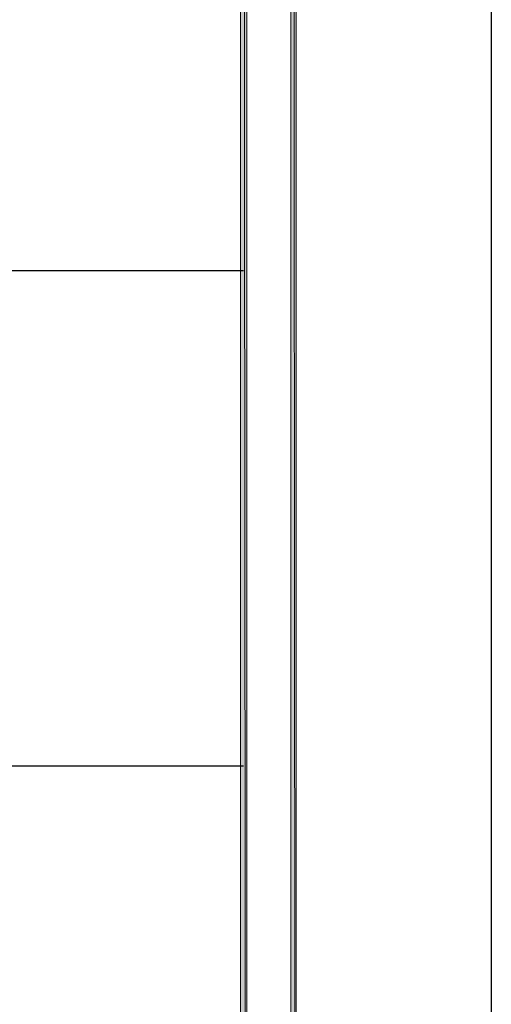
# Model space of a CAD drawing. Header units: millimetres. Extents: x 0 to 420, y 0 to 297.
# Tile 80 of 100: x 401 to 420, y 78 to 118. Entities that reach past the tile are written whole.
import ezdxf

# ---------------------------------------------------------------- set-up
doc = ezdxf.new("R2010")
doc.units = ezdxf.units.MM
doc.layers.add('FILL_000000', color=7, linetype='Continuous')
doc.layers.add('LINE_000000', color=7, linetype='Continuous')

msp = doc.modelspace()

# ---------------------------------------------------------------- hatches: boundary and pattern name
at = {"layer": 'FILL_000000'}
h = msp.add_hatch(color=7, dxfattribs=at)
h.dxf.hatch_style = 1
h.paths.add_polyline_path([(412.284, 7.874), (412.073, 288.84), (412.284, 289.052), (412.284, 7.874)])
h = msp.add_hatch(color=7, dxfattribs=at)
h.dxf.hatch_style = 1
h.paths.add_polyline_path([(412.073, 8.086), (412.284, 7.874), (412.073, 288.84), (412.073, 8.086)])
h = msp.add_hatch(color=7, dxfattribs=at)
h.dxf.hatch_style = 1
h.paths.add_polyline_path([(410.295, 9.864), (410.041, 286.808), (410.295, 287.062), (410.295, 9.864)])
h = msp.add_hatch(color=7, dxfattribs=at)
h.dxf.hatch_style = 1
h.paths.add_polyline_path([(410.041, 10.118), (410.295, 9.864), (410.041, 286.808), (410.041, 10.118)])

# ---------------------------------------------------------------- linework, layer by layer
at = {"layer": 'LINE_000000', "lineweight": 25}
for p, q in [((410.168, 107.738), (365.167, 107.738)), ((410.168, 87.757), (365.167, 87.757))]:
    msp.add_line(p, q, dxfattribs=at)
msp.add_lwpolyline([(0.212, 0), (0.212, 296.926), (420.158, 296.926), (420.158, 0), (0.212, 0)], close=True, dxfattribs=at)
at = {"layer": 'LINE_000000', "lineweight": 0}
for points in [[(412.284, 7.874), (412.073, 288.84), (412.284, 289.052), (412.284, 7.874)], [(412.073, 8.086), (412.284, 7.874), (412.073, 288.84), (412.073, 8.086)], [(410.295, 9.864), (410.041, 286.808), (410.295, 287.062), (410.295, 9.864)], [(410.041, 10.118), (410.295, 9.864), (410.041, 286.808), (410.041, 10.118)]]:
    msp.add_lwpolyline(points, close=True, dxfattribs=at)

doc.saveas('drawing.dxf')
